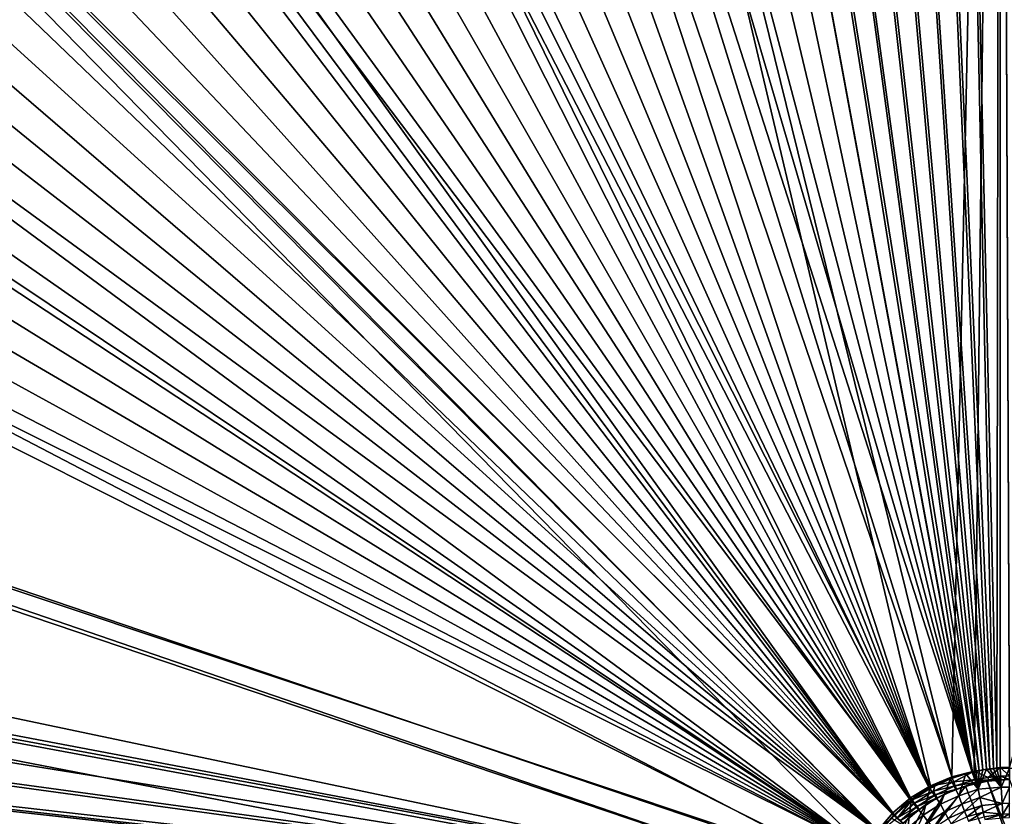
# Model space of a CAD drawing. Header units: metres. Extents: x -900 to 900, y -400 to 400.
# Tile 140 of 253: x -129 to -51, y 40 to 103. Entities that reach past the tile are written whole.
import ezdxf

# ---------------------------------------------------------------- set-up
doc = ezdxf.new("R2010")
doc.units = ezdxf.units.M

msp = doc.modelspace()

# ---------------------------------------------------------------- linework, layer by layer
at = {"layer": 'top'}
for points in [[(-520.393921, 188.45813, -493.390167), (-437.335358, 223.870071, -494.717072), (-62.849209, 35.558052, -503.495331)], [(-518.588135, 190.194046, -490.413635), (-62.84177, 35.37413, -500.496002), (-423.970123, 223.826447, -491.966522)], [(-62.849209, 35.558052, -503.495331), (-437.335358, 223.870071, -494.717072), (-62.116249, 37.232742, -503.495331)], [(-437.335358, 223.870071, -494.717072), (-341.090759, 223.79567, -496.466583), (-62.116249, 37.232742, -503.495331)], [(-62.84177, 35.37413, -500.496002), (-62.038971, 37.179729, -500.496002), (-423.970123, 223.826447, -491.966522)], [(-423.970123, 223.826447, -491.966522), (-62.038971, 37.179729, -500.496002), (-402.263153, 223.800766, -492.368256)], [(-62.038971, 37.179729, -500.496002), (-381.537445, 223.778259, -492.746674), (-402.263153, 223.800766, -492.368256)], [(-62.116249, 37.232742, -503.495331), (-341.090759, 223.79567, -496.466583), (-244.761276, 223.802536, -498.037628)], [(-264.756958, 223.795929, -494.751923), (-276.109863, 223.780685, -494.570038), (-61.074459, 38.640835, -500.496002)], [(-61.074459, 38.640835, -500.496002), (-253.942322, 223.811844, -494.92099), (-264.756958, 223.795929, -494.751923)], [(-243.728363, 223.827652, -495.076447), (-253.942322, 223.811844, -494.92099), (-61.074459, 38.640835, -500.496002)], [(-196.53624, 223.843063, -498.702637), (-59.937843, 40.155907, -503.495331), (-244.761276, 223.802536, -498.037628)], [(-59.937843, 40.155907, -503.495331), (-61.138283, 38.777222, -503.495331), (-244.761276, 223.802536, -498.037628)], [(-244.761276, 223.802536, -498.037628), (-61.138283, 38.777222, -503.495331), (-62.116249, 37.232742, -503.495331)], [(-234.052185, 223.84288, -495.219543), (-243.728363, 223.827652, -495.076447), (-59.888885, 39.988377, -500.496002)], [(-59.888885, 39.988377, -500.496002), (-243.728363, 223.827652, -495.076447), (-61.074459, 38.640835, -500.496002)], [(-224.860184, 223.857224, -495.351349), (-234.052185, 223.84288, -495.219543), (-59.888885, 39.988377, -500.496002)], [(-216.064621, 223.870514, -495.47348), (-224.860184, 223.857224, -495.351349), (-59.888885, 39.988377, -500.496002)], [(-207.658188, 223.882553, -495.586273), (-216.064621, 223.870514, -495.47348), (-59.888885, 39.988377, -500.496002)], [(-59.888885, 39.988377, -500.496002), (-199.592087, 223.893265, -495.690674), (-207.658188, 223.882553, -495.586273)], [(-191.833008, 223.902557, -495.787354), (-199.592087, 223.893265, -495.690674), (-59.888885, 39.988377, -500.496002)], [(-148.24852, 223.902283, -499.237854), (-58.54258, 41.33704, -503.495331), (-196.53624, 223.843063, -498.702637)], [(-58.54258, 41.33704, -503.495331), (-59.937843, 40.155907, -503.495331), (-196.53624, 223.843063, -498.702637)], [(-184.385513, 223.91037, -495.876526), (-191.833008, 223.902557, -495.787354), (-58.541344, 41.173954, -500.496002)], [(-58.541344, 41.173954, -500.496002), (-191.833008, 223.902557, -495.787354), (-59.888885, 39.988377, -500.496002)], [(-177.227066, 223.916687, -495.958771), (-184.385513, 223.91037, -495.876526), (-58.541344, 41.173954, -500.496002)], [(-170.330551, 223.921631, -496.034607), (-177.227066, 223.916687, -495.958771), (-58.541344, 41.173954, -500.496002)], [(-163.653763, 223.925415, -496.104797), (-170.330551, 223.921631, -496.034607), (-58.541344, 41.173954, -500.496002)], [(-58.541344, 41.173954, -500.496002), (-157.245605, 223.928207, -496.169067), (-163.653763, 223.925415, -496.104797)], [(-150.969315, 223.930222, -496.229004), (-157.245605, 223.928207, -496.169067), (-58.541344, 41.173954, -500.496002)], [(-144.895065, 223.931534, -496.284088), (-150.969315, 223.930222, -496.229004), (-57.080242, 42.138466, -500.496002)], [(-57.080242, 42.138466, -500.496002), (-150.969315, 223.930222, -496.229004), (-58.541344, 41.173954, -500.496002)], [(-99.888733, 223.959961, -499.592224), (-56.984638, 42.293407, -503.495331), (-148.24852, 223.902283, -499.237854)], [(-56.984638, 42.293407, -503.495331), (-58.54258, 41.33704, -503.495331), (-148.24852, 223.902283, -499.237854)], [(-139.012238, 223.932297, -496.334656), (-144.895065, 223.931534, -496.284088), (-57.080242, 42.138466, -500.496002)], [(-133.239151, 223.932587, -496.381531), (-139.012238, 223.932297, -496.334656), (-57.080242, 42.138466, -500.496002)], [(-127.641586, 223.93251, -496.424286), (-133.239151, 223.932587, -496.381531), (-57.080242, 42.138466, -500.496002)], [(-57.080242, 42.138466, -500.496002), (-122.176949, 223.932129, -496.463501), (-127.641586, 223.93251, -496.424286)], [(-116.845192, 223.931503, -496.499237), (-122.176949, 223.932129, -496.463501), (-57.080242, 42.138466, -500.496002)], [(-111.634109, 223.93071, -496.531738), (-116.845192, 223.931503, -496.499237), (-55.274639, 42.941269, -500.496002)], [(-55.274639, 42.941269, -500.496002), (-116.845192, 223.931503, -496.499237), (-57.080242, 42.138466, -500.496002)], [(-106.536087, 223.929779, -496.561157), (-111.634109, 223.93071, -496.531738), (-53.680698, 43.358025, -500.496002)], [(-53.680698, 43.358025, -500.496002), (-111.634109, 223.93071, -496.531738), (-55.274639, 42.941269, -500.496002)], [(-101.537613, 223.928757, -496.587677), (-106.536087, 223.929779, -496.561157), (-53.680698, 43.358025, -500.496002)], [(-96.642334, 223.927689, -496.611389), (-101.537613, 223.928757, -496.587677), (-53.680698, 43.358025, -500.496002)], [(-51.480598, 223.983383, -499.717346), (-55.299904, 43.002987, -503.495331), (-99.888733, 223.959961, -499.592224)], [(-55.299904, 43.002987, -503.495331), (-56.984638, 42.293407, -503.495331), (-99.888733, 223.959961, -499.592224)], [(-53.680698, 43.358025, -500.496002), (-91.833, 223.92662, -496.632477), (-96.642334, 223.927689, -496.611389)], [(-87.08905, 223.925552, -496.651093), (-91.833, 223.92662, -496.632477), (-53.680698, 43.358025, -500.496002)], [(-82.422638, 223.92453, -496.667236), (-87.08905, 223.925552, -496.651093), (-53.660591, 43.360207, -500.496033)], [(-53.660591, 43.360207, -500.496033), (-87.08905, 223.925552, -496.651093), (-53.680698, 43.358025, -500.496002)], [(-77.854004, 223.923599, -496.680969), (-82.422638, 223.92453, -496.667236), (-53.360977, 43.414993, -500.495972)], [(-53.360977, 43.414993, -500.495972), (-82.422638, 223.92453, -496.667236), (-53.660591, 43.360207, -500.496033)], [(-73.337585, 223.922745, -496.692444), (-77.854004, 223.923599, -496.680969), (-53.131207, 43.48317, -500.495178)], [(-53.131207, 43.48317, -500.495178), (-77.854004, 223.923599, -496.680969), (-53.360977, 43.414993, -500.495972)], [(-68.871628, 223.921997, -496.701752), (-73.337585, 223.922745, -496.692444), (-52.836502, 43.559433, -500.494293)], [(-52.836502, 43.559433, -500.494293), (-73.337585, 223.922745, -496.692444), (-53.131207, 43.48317, -500.495178)], [(-64.454468, 223.921387, -496.708923), (-68.871628, 223.921997, -496.701752), (-52.557301, 43.597996, -500.49411)], [(-52.557301, 43.597996, -500.49411), (-68.871628, 223.921997, -496.701752), (-52.836502, 43.559433, -500.494293)], [(-60.084557, 223.920929, -496.713989), (-64.454468, 223.921387, -496.708923), (-52.290054, 43.616985, -500.494202)], [(-52.290054, 43.616985, -500.494202), (-64.454468, 223.921387, -496.708923), (-52.557301, 43.597996, -500.49411)], [(-55.760403, 223.920654, -496.71701), (-60.084557, 223.920929, -496.713989), (-52.005142, 43.636559, -500.494171)], [(-52.005142, 43.636559, -500.494171), (-60.084557, 223.920929, -496.713989), (-52.290054, 43.616985, -500.494202)], [(-51.480598, 223.920547, -496.718018), (-55.760403, 223.920654, -496.71701), (-51.748047, 43.657581, -500.493927)], [(-51.748047, 43.657581, -500.493927), (-55.760403, 223.920654, -496.71701), (-52.005142, 43.636559, -500.494171)], [(-53.527187, 43.449425, -503.495331), (-55.299904, 43.002987, -503.495331), (-51.480598, 223.983383, -499.717346)], [(-51.480598, 43.739395, -503.49292), (-53.527187, 43.449425, -503.495331), (-51.480598, 223.983383, -499.717346)], [(-51.480598, 43.676567, -500.493591), (-51.480598, 223.920547, -496.718018), (-51.748047, 43.657581, -500.493927)], [(-50.746269, 43.760258, -503.492493), (-51.480598, 223.983383, -499.717346), (-0.734328, 223.983383, -499.717346)], [(-50.746269, 43.760258, -503.492493), (-51.480598, 43.739395, -503.49292), (-51.480598, 223.983383, -499.717346)], [(-0.734328, 223.920547, -496.718018), (-51.480598, 223.920547, -496.718018), (-0.734328, 43.69743, -500.493134)], [(-51.480598, 223.920547, -496.718018), (-50.746269, 43.69743, -500.493134), (-0.734328, 43.69743, -500.493134)], [(-51.480598, 223.920547, -496.718018), (-51.480598, 43.676567, -500.493591), (-50.746269, 43.69743, -500.493134)], [(-362.761078, 223.761658, -493.084625), (-381.537445, 223.778259, -492.746674), (-62.038971, 37.179729, -500.496002)], [(-345.556152, 223.751236, -493.389862), (-362.761078, 223.761658, -493.084625), (-62.038971, 37.179729, -500.496002)], [(-62.038971, 37.179729, -500.496002), (-329.631134, 223.746918, -493.668304), (-345.556152, 223.751236, -493.389862)], [(-314.839111, 223.748489, -493.923187), (-329.631134, 223.746918, -493.668304), (-62.038971, 37.179729, -500.496002)], [(-301.082428, 223.755539, -494.156799), (-314.839111, 223.748489, -493.923187), (-61.074459, 38.640835, -500.496002)], [(-61.074459, 38.640835, -500.496002), (-314.839111, 223.748489, -493.923187), (-62.038971, 37.179729, -500.496002)], [(-288.256195, 223.766754, -494.371063), (-301.082428, 223.755539, -494.156799), (-61.074459, 38.640835, -500.496002)], [(-276.109863, 223.780685, -494.570038), (-288.256195, 223.766754, -494.371063), (-61.074459, 38.640835, -500.496002)], [(-553.594482, 136.83017, -490.000427), (-63.258526, 33.780186, -500.496002), (-518.588135, 190.194046, -490.413635)], [(-518.588135, 190.194046, -490.413635), (-63.258526, 33.780186, -500.496002), (-62.84177, 35.37413, -500.496002)], [(-556.825012, 127.259506, -492.974121), (-520.393921, 188.45813, -493.390167), (-63.320282, 33.791721, -503.495331)], [(-63.320282, 33.791721, -503.495331), (-520.393921, 188.45813, -493.390167), (-62.849209, 35.558052, -503.495331)], [(-557.308105, 125.167221, -489.971375), (-63.263184, 33.760246, -500.495972), (-553.594482, 136.83017, -490.000427)], [(-553.594482, 136.83017, -490.000427), (-63.263184, 33.760246, -500.495972), (-63.258526, 33.780186, -500.496002)], [(-562.270081, 60.027832, -493.031525), (-556.825012, 127.259506, -492.974121), (-63.639893, 31.580099, -503.49292)], [(-63.639893, 31.580099, -503.49292), (-556.825012, 127.259506, -492.974121), (-63.320282, 33.791721, -503.495331)], [(-559.98407, 113.376183, -489.958313), (-63.32428, 33.484169, -500.495697), (-557.308105, 125.167221, -489.971375)], [(-557.308105, 125.167221, -489.971375), (-63.32428, 33.484169, -500.495697), (-63.263184, 33.760246, -500.495972)], [(-561.627441, 101.444748, -489.961151), (-63.32428, 33.484169, -500.495697), (-559.98407, 113.376183, -489.958313)], [(-562.22406, 89.514763, -489.979797), (-63.378803, 33.209328, -500.495422), (-561.627441, 101.444748, -489.961151)], [(-561.627441, 101.444748, -489.961151), (-63.378803, 33.209328, -500.495422), (-63.32428, 33.484169, -500.495697)], [(-562.22406, 89.514763, -489.979797), (-562.227051, 88.468025, -489.982208), (-63.426933, 32.935684, -500.495117)], [(-63.378803, 33.209328, -500.495422), (-562.22406, 89.514763, -489.979797), (-63.426933, 32.935684, -500.495117)], [(-63.426933, 32.935684, -500.495117), (-562.227051, 88.468025, -489.982208), (-562.218018, 77.659081, -490.005096)], [(-63.426933, 32.935684, -500.495117), (-562.218018, 77.659081, -490.005096), (-63.469139, 32.661133, -500.494812)], [(-562.218018, 77.659081, -490.005096), (-562.210327, 65.947968, -490.024506), (-63.469139, 32.661133, -500.494812)], [(-63.469139, 32.661133, -500.494812), (-562.210327, 65.947968, -490.024506), (-63.505154, 32.387917, -500.494507)], [(-562.210327, 65.947968, -490.024506), (-562.204956, 54.371548, -490.038177), (-63.505154, 32.387917, -500.494507)], [(-562.26355, 31.580099, -493.048248), (-562.270081, 60.027832, -493.031525), (-63.639893, 31.580099, -503.49292)], [(-63.505154, 32.387917, -500.494507), (-562.204956, 54.371548, -490.038177), (-63.535072, 32.116413, -500.494202)], [(-562.204956, 54.371548, -490.038177), (-562.201782, 42.919022, -490.046234), (-63.535072, 32.116413, -500.494202)], [(-53.527187, 43.449425, -503.495331), (-51.480598, 43.739395, -503.49292), (-52.41584, 42.956264, -503.79184)], [(-52.557301, 43.597996, -500.49411), (-53.21859, 42.036907, -500.80188), (-51.394886, 42.176022, -500.821228)], [(-52.557301, 43.597996, -500.49411), (-52.836502, 43.559433, -500.494293), (-53.21859, 42.036907, -500.80188)], [(-52.836502, 43.559433, -500.494293), (-53.131207, 43.48317, -500.495178), (-53.21859, 42.036907, -500.80188)], [(-52.290054, 43.616985, -500.494202), (-52.557301, 43.597996, -500.49411), (-51.394886, 42.176022, -500.821228)], [(-52.41584, 42.956264, -503.79184), (-51.480598, 43.739395, -503.49292), (-51.441067, 43.050426, -503.791534)], [(-51.394886, 42.176022, -500.821228), (-52.005142, 43.636559, -500.494171), (-52.290054, 43.616985, -500.494202)], [(-51.748047, 43.657581, -500.493927), (-52.005142, 43.636559, -500.494171), (-51.394886, 42.176022, -500.821228)], [(-51.480598, 43.676567, -500.493591), (-51.748047, 43.657581, -500.493927), (-51.394886, 42.176022, -500.821228)], [(-50.746269, 43.760258, -503.492493), (-50.746269, 43.070175, -503.791107), (-51.480598, 43.739395, -503.49292)], [(-50.746269, 43.070175, -503.791107), (-51.441067, 43.050426, -503.791534), (-51.480598, 43.739395, -503.49292)], [(-51.480598, 43.676567, -500.493591), (-51.394886, 42.176022, -500.821228), (-50.746269, 43.69743, -500.493134)], [(-51.394886, 42.176022, -500.821228), (-50.746269, 42.194439, -500.821014), (-50.746269, 43.69743, -500.493134)], [(-63.535072, 32.116413, -500.494202), (-562.201782, 42.919022, -490.046234), (-63.558937, 31.84775, -500.493896)], [(-562.201782, 42.919022, -490.046234), (-562.200745, 31.580099, -490.04892), (-63.558937, 31.84775, -500.493896)], [(-57.080242, 42.138466, -500.496002), (-57.022346, 42.095039, -500.497162), (-55.274639, 42.941269, -500.496002)], [(-57.022346, 42.095039, -500.497162), (-55.400311, 42.852104, -500.496796), (-55.274639, 42.941269, -500.496002)], [(-55.400311, 42.852104, -500.496796), (-57.022346, 42.095039, -500.497162), (-56.18721, 40.839951, -500.812469)], [(-55.276535, 42.941959, -503.496429), (-56.984638, 42.293407, -503.495331), (-55.299904, 43.002987, -503.495331)], [(-55.276535, 42.941959, -503.496429), (-56.627975, 42.332951, -503.496918), (-56.984638, 42.293407, -503.495331)], [(-56.627975, 42.332951, -503.496918), (-55.276535, 42.941959, -503.496429), (-55.135422, 42.596703, -503.576233)], [(-54.727398, 41.490242, -500.81778), (-55.400311, 42.852104, -500.496796), (-56.18721, 40.839951, -500.812469)], [(-55.274639, 42.941269, -500.496002), (-55.400311, 42.852104, -500.496796), (-54.192146, 43.235737, -500.496277)], [(-54.192146, 43.235737, -500.496277), (-55.400311, 42.852104, -500.496796), (-54.727398, 41.490242, -500.81778)], [(-53.527187, 43.449425, -503.495331), (-55.276535, 42.941959, -503.496429), (-55.299904, 43.002987, -503.495331)], [(-55.276535, 42.941959, -503.496429), (-53.527187, 43.449425, -503.495331), (-55.135422, 42.596703, -503.576233)], [(-54.192146, 43.235737, -500.496277), (-53.680698, 43.358025, -500.496002), (-55.274639, 42.941269, -500.496002)], [(-53.527187, 43.449425, -503.495331), (-53.38229, 42.794647, -503.810638), (-55.135422, 42.596703, -503.576233)], [(-55.135422, 42.596703, -503.576233), (-53.38229, 42.794647, -503.810638), (-55.023998, 42.299122, -503.792847)], [(-53.38229, 42.794647, -503.810638), (-53.332745, 42.571968, -504.144165), (-55.023998, 42.299122, -503.792847)], [(-53.21859, 42.036907, -500.80188), (-54.192146, 43.235737, -500.496277), (-54.727398, 41.490242, -500.81778)], [(-53.21859, 42.036907, -500.80188), (-53.680698, 43.358025, -500.496002), (-54.192146, 43.235737, -500.496277)], [(-53.660591, 43.360207, -500.496033), (-53.680698, 43.358025, -500.496002), (-53.21859, 42.036907, -500.80188)], [(-53.660591, 43.360207, -500.496033), (-53.514538, 43.37606, -500.496246), (-53.360977, 43.414993, -500.495972)], [(-53.514538, 43.37606, -500.496246), (-53.660591, 43.360207, -500.496033), (-53.21859, 42.036907, -500.80188)], [(-53.38229, 42.794647, -503.810638), (-53.527187, 43.449425, -503.495331), (-52.41584, 42.956264, -503.79184)], [(-53.360977, 43.414993, -500.495972), (-53.514538, 43.37606, -500.496246), (-53.21859, 42.036907, -500.80188)], [(-53.38229, 42.794647, -503.810638), (-52.41584, 42.956264, -503.79184), (-52.386673, 42.747395, -504.112335)], [(-53.332745, 42.571968, -504.144165), (-53.38229, 42.794647, -503.810638), (-52.386673, 42.747395, -504.112335)], [(-53.21859, 42.036907, -500.80188), (-53.131207, 43.48317, -500.495178), (-53.360977, 43.414993, -500.495972)], [(-53.332745, 42.571968, -504.144165), (-52.386673, 42.747395, -504.112335), (-52.37619, 42.674297, -504.488922)], [(-50.746269, 42.786068, -514.125061), (-52.475426, 42.660202, -514.094849), (-51.42411, 42.766815, -504.487732)], [(-52.475426, 42.660202, -514.094849), (-50.746269, 42.786068, -514.125061), (-38.374512, 7.103709, -514.341003)], [(-51.42411, 42.766815, -504.487732), (-52.475426, 42.660202, -514.094849), (-52.37619, 42.674297, -504.488922)], [(-52.41584, 42.956264, -503.79184), (-51.441067, 43.050426, -503.791534), (-52.386673, 42.747395, -504.112335)], [(-51.441067, 43.050426, -503.791534), (-51.42411, 42.766815, -504.487732), (-52.386673, 42.747395, -504.112335)], [(-52.386673, 42.747395, -504.112335), (-51.42411, 42.766815, -504.487732), (-52.37619, 42.674297, -504.488922)], [(-50.746269, 43.070175, -503.791107), (-50.746269, 42.786068, -504.487305), (-51.441067, 43.050426, -503.791534)], [(-50.746269, 42.786068, -504.487305), (-51.42411, 42.766815, -504.487732), (-51.441067, 43.050426, -503.791534)], [(-50.746269, 42.786068, -504.487305), (-50.746269, 42.786068, -514.125061), (-51.42411, 42.766815, -504.487732)], [(-62.686565, 30.845772, -513.916626), (-54.198647, 42.276073, -514.064819), (-38.885674, 3.505868, -514.332092)], [(-55.858208, 41.636452, -514.035828), (-54.198647, 42.276073, -514.064819), (-62.686565, 30.845772, -513.916626)], [(-56.627975, 42.332951, -503.496918), (-58.54258, 41.33704, -503.495331), (-56.984638, 42.293407, -503.495331)], [(-56.627975, 42.332951, -503.496918), (-58.423496, 41.176105, -503.497223), (-58.54258, 41.33704, -503.495331)], [(-58.541344, 41.173954, -500.496002), (-58.502548, 41.108471, -500.497314), (-57.080242, 42.138466, -500.496002)], [(-58.502548, 41.108471, -500.497314), (-57.022346, 42.095039, -500.497162), (-57.080242, 42.138466, -500.496002)], [(-57.022346, 42.095039, -500.497162), (-58.502548, 41.108471, -500.497314), (-57.538776, 39.988106, -500.808441)], [(-58.423496, 41.176105, -503.497223), (-56.627975, 42.332951, -503.496918), (-56.740547, 41.869152, -503.575562)], [(-56.18721, 40.839951, -500.812469), (-57.022346, 42.095039, -500.497162), (-57.538776, 39.988106, -500.808441)], [(-56.740547, 41.869152, -503.575562), (-55.135422, 42.596703, -503.576233), (-55.023998, 42.299122, -503.792847)], [(-56.740547, 41.869152, -503.575562), (-56.627975, 42.332951, -503.496918), (-55.135422, 42.596703, -503.576233)], [(-56.587814, 41.588539, -503.79187), (-56.740547, 41.869152, -503.575562), (-55.023998, 42.299122, -503.792847)], [(-55.023998, 42.299122, -503.792847), (-54.924728, 42.031025, -504.491333), (-56.587814, 41.588539, -503.79187)], [(-54.924728, 42.031025, -504.491333), (-56.449432, 41.335922, -504.492004), (-56.587814, 41.588539, -503.79187)], [(-55.858208, 41.636452, -514.035828), (-56.449432, 41.335922, -504.492004), (-54.924728, 42.031025, -504.491333)], [(-54.198647, 42.276073, -514.064819), (-55.858208, 41.636452, -514.035828), (-54.924728, 42.031025, -504.491333)], [(-55.023998, 42.299122, -503.792847), (-53.332745, 42.571968, -504.144165), (-54.924728, 42.031025, -504.491333)], [(-53.332745, 42.571968, -504.144165), (-53.317749, 42.505882, -504.48996), (-54.924728, 42.031025, -504.491333)], [(-54.198647, 42.276073, -514.064819), (-54.924728, 42.031025, -504.491333), (-53.317749, 42.505882, -504.48996)], [(-53.21859, 42.036907, -500.80188), (-54.727398, 41.490242, -500.81778), (-54.48864, 40.852997, -501.190765)], [(-53.071827, 41.374107, -501.197449), (-53.21859, 42.036907, -500.80188), (-54.48864, 40.852997, -501.190765)], [(-52.475426, 42.660202, -514.094849), (-54.198647, 42.276073, -514.064819), (-53.317749, 42.505882, -504.48996)], [(-38.885674, 3.505868, -514.332092), (-54.198647, 42.276073, -514.064819), (-52.475426, 42.660202, -514.094849)], [(-53.317749, 42.505882, -504.48996), (-53.332745, 42.571968, -504.144165), (-52.37619, 42.674297, -504.488922)], [(-52.475426, 42.660202, -514.094849), (-53.317749, 42.505882, -504.48996), (-52.37619, 42.674297, -504.488922)], [(-51.394886, 42.176022, -500.821228), (-53.21859, 42.036907, -500.80188), (-53.071827, 41.374107, -501.197449)], [(-51.394886, 42.176022, -500.821228), (-53.071827, 41.374107, -501.197449), (-51.32188, 40.910358, -501.692505)], [(-38.885674, 3.505868, -514.332092), (-52.475426, 42.660202, -514.094849), (-38.374512, 7.103709, -514.341003)], [(-51.394886, 42.176022, -500.821228), (-51.32188, 40.910358, -501.692505), (-50.746269, 42.194439, -500.821014)], [(-51.32188, 40.910358, -501.692505), (-50.746269, 40.926769, -501.692139), (-50.746269, 42.194439, -500.821014)], [(-62.686565, 30.845772, -513.916626), (-57.398903, 40.761074, -514.008911), (-55.858208, 41.636452, -514.035828)], [(-58.54258, 41.33704, -503.495331), (-59.777237, 39.993813, -503.497284), (-59.937843, 40.155907, -503.495331)], [(-58.423496, 41.176105, -503.497223), (-59.777237, 39.993813, -503.497284), (-58.54258, 41.33704, -503.495331)], [(-58.226128, 40.922977, -503.57489), (-58.423496, 41.176105, -503.497223), (-56.740547, 41.869152, -503.575562)], [(-58.226128, 40.922977, -503.57489), (-56.740547, 41.869152, -503.575562), (-56.587814, 41.588539, -503.79187)], [(-58.035034, 40.665485, -503.791016), (-58.226128, 40.922977, -503.57489), (-56.587814, 41.588539, -503.79187)], [(-56.587814, 41.588539, -503.79187), (-56.449432, 41.335922, -504.492004), (-58.035034, 40.665485, -503.791016)], [(-56.449432, 41.335922, -504.492004), (-57.8619, 40.434219, -504.492279), (-58.035034, 40.665485, -503.791016)], [(-57.398903, 40.761074, -514.008911), (-57.8619, 40.434219, -504.492279), (-56.449432, 41.335922, -504.492004)], [(-55.858208, 41.636452, -514.035828), (-57.398903, 40.761074, -514.008911), (-56.449432, 41.335922, -504.492004)], [(-54.727398, 41.490242, -500.81778), (-56.18721, 40.839951, -500.812469), (-55.859848, 40.239231, -501.184296)], [(-54.48864, 40.852997, -501.190765), (-54.727398, 41.490242, -500.81778), (-55.859848, 40.239231, -501.184296)], [(-53.071827, 41.374107, -501.197449), (-54.48864, 40.852997, -501.190765), (-54.279751, 40.295712, -501.687561)], [(-52.932922, 40.747772, -501.753448), (-53.071827, 41.374107, -501.197449), (-54.279751, 40.295712, -501.687561)], [(-53.071827, 41.374107, -501.197449), (-52.932922, 40.747772, -501.753448), (-51.32188, 40.910358, -501.692505)], [(-58.774014, 39.684666, -513.984924), (-57.398903, 40.761074, -514.008911), (-62.686565, 30.845772, -513.916626)], [(-59.888885, 39.988377, -500.496002), (-59.83152, 39.929844, -500.497345), (-58.541344, 41.173954, -500.496002)], [(-59.83152, 39.929844, -500.497345), (-58.502548, 41.108471, -500.497314), (-58.541344, 41.173954, -500.496002)], [(-58.502548, 41.108471, -500.497314), (-59.83152, 39.929844, -500.497345), (-58.753883, 38.951244, -500.80658)], [(-59.777237, 39.993813, -503.497284), (-58.423496, 41.176105, -503.497223), (-59.563244, 39.778004, -503.574524)], [(-58.423496, 41.176105, -503.497223), (-58.226128, 40.922977, -503.57489), (-59.563244, 39.778004, -503.574524)], [(-59.563244, 39.778004, -503.574524), (-58.226128, 40.922977, -503.57489), (-58.035034, 40.665485, -503.791016)], [(-59.337708, 39.549347, -503.790588), (-59.563244, 39.778004, -503.574524), (-58.035034, 40.665485, -503.791016)], [(-58.035034, 40.665485, -503.791016), (-57.8619, 40.434219, -504.492279), (-59.337708, 39.549347, -503.790588)], [(-57.8619, 40.434219, -504.492279), (-59.134209, 39.343594, -504.492493), (-59.337708, 39.549347, -503.790588)], [(-58.774014, 39.684666, -513.984924), (-59.134209, 39.343594, -504.492493), (-57.8619, 40.434219, -504.492279)], [(-57.398903, 40.761074, -514.008911), (-58.774014, 39.684666, -513.984924), (-57.8619, 40.434219, -504.492279)], [(-57.538776, 39.988106, -500.808441), (-58.502548, 41.108471, -500.497314), (-58.753883, 38.951244, -500.80658)], [(-56.18721, 40.839951, -500.812469), (-57.538776, 39.988106, -500.808441), (-57.129223, 39.436836, -501.179413)], [(-55.859848, 40.239231, -501.184296), (-56.18721, 40.839951, -500.812469), (-57.129223, 39.436836, -501.179413)], [(-54.48864, 40.852997, -501.190765), (-55.859848, 40.239231, -501.184296), (-55.573418, 39.713619, -501.681)], [(-54.279751, 40.295712, -501.687561), (-54.48864, 40.852997, -501.190765), (-55.573418, 39.713619, -501.681)], [(-52.932922, 40.747772, -501.753448), (-54.279751, 40.295712, -501.687561), (-54.10844, 39.838951, -502.2901)], [(-52.815323, 40.218494, -502.407654), (-52.932922, 40.747772, -501.753448), (-54.10844, 39.838951, -502.2901)], [(-51.32188, 40.910358, -501.692505), (-52.932922, 40.747772, -501.753448), (-52.815323, 40.218494, -502.407654)], [(-51.32188, 40.910358, -501.692505), (-52.815323, 40.218494, -502.407654), (-51.272408, 40.067234, -502.97821)], [(-51.32188, 40.910358, -501.692505), (-51.272408, 40.067234, -502.97821), (-50.746269, 40.926769, -501.692139)], [(-51.272408, 40.067234, -502.97821), (-50.746269, 40.082375, -502.977753), (-50.746269, 40.926769, -501.692139)], [(-59.777237, 39.993813, -503.497284), (-61.138283, 38.777222, -503.495331), (-59.937843, 40.155907, -503.495331)], [(-59.777237, 39.993813, -503.497284), (-60.978279, 38.655052, -503.497223), (-61.138283, 38.777222, -503.495331)], [(-61.074459, 38.640835, -500.496002), (-60.013931, 39.743046, -500.497345), (-59.888885, 39.988377, -500.496002)], [(-59.777237, 39.993813, -503.497284), (-59.563244, 39.778004, -503.574524), (-60.978279, 38.655052, -503.497223)], [(-60.013931, 39.743046, -500.497345), (-59.83152, 39.929844, -500.497345), (-59.888885, 39.988377, -500.496002)], [(-58.753883, 38.951244, -500.80658), (-59.83152, 39.929844, -500.497345), (-60.013931, 39.743046, -500.497345)], [(-57.538776, 39.988106, -500.808441), (-58.753883, 38.951244, -500.80658), (-58.270687, 38.461559, -501.177216)], [(-57.129223, 39.436836, -501.179413), (-57.538776, 39.988106, -500.808441), (-58.270687, 38.461559, -501.177216)], [(-55.859848, 40.239231, -501.184296), (-57.129223, 39.436836, -501.179413), (-56.770752, 38.954365, -501.676086)], [(-55.573418, 39.713619, -501.681), (-55.859848, 40.239231, -501.184296), (-56.770752, 38.954365, -501.676086)], [(-54.279751, 40.295712, -501.687561), (-55.573418, 39.713619, -501.681), (-55.338547, 39.282646, -502.284454)], [(-54.10844, 39.838951, -502.2901), (-54.279751, 40.295712, -501.687561), (-55.338547, 39.282646, -502.284454)], [(-52.815323, 40.218494, -502.407654), (-54.10844, 39.838951, -502.2901), (-53.980938, 39.49931, -502.976166)], [(-52.732258, 39.845852, -503.096191), (-52.815323, 40.218494, -502.407654), (-53.980938, 39.49931, -502.976166)], [(-52.815323, 40.218494, -502.407654), (-52.732258, 39.845852, -503.096191), (-51.272408, 40.067234, -502.97821)], [(-51.272408, 40.067234, -502.97821), (-52.732258, 39.845852, -503.096191), (-52.685894, 39.639523, -503.791504)], [(-51.253803, 39.771652, -504.487732), (-51.272408, 40.067234, -502.97821), (-52.685894, 39.639523, -503.791504)], [(-51.272408, 40.067234, -502.97821), (-51.253803, 39.771652, -504.487732), (-50.746269, 40.082375, -502.977753)], [(-51.253803, 39.771652, -504.487732), (-50.746269, 39.786068, -504.487305), (-50.746269, 40.082375, -502.977753)]]:
    msp.add_3dface(points, dxfattribs=at)

doc.saveas('drawing.dxf')
